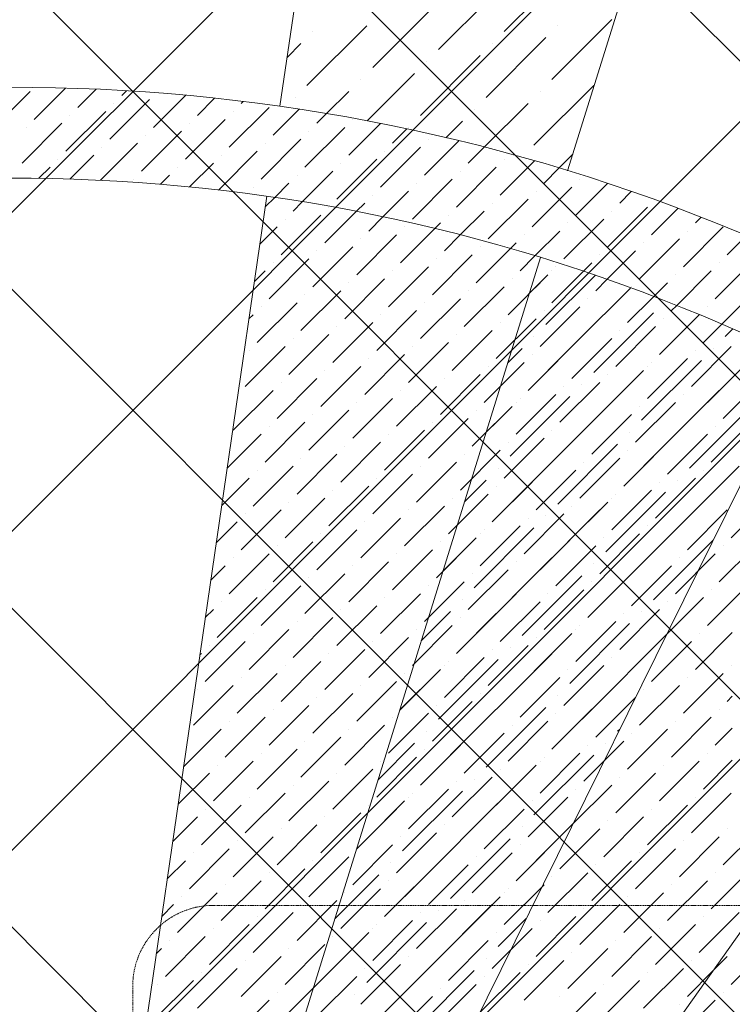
# Model space of a CAD drawing. Header units: millimetres. Extents: x -150 to 17700, y -24664 to 13830.
# Tile 47 of 58: x 11011 to 11802, y 8004 to 9095. Entities that reach past the tile are written whole.
import ezdxf

# ---------------------------------------------------------------- set-up
doc = ezdxf.new("R2010")
doc.units = ezdxf.units.MM
doc.header["$MEASUREMENT"] = 0
doc.linetypes.add('HIDDENX2', pattern=[19.05, 12.7, -6.35])
doc.layers.get('0').update_dxf_attribs({"lineweight": 5})
for name, color, linetype, lineweight, true_color in [('M-MEP-ELFA-CABLE', 1, 'HIDDENX2', 20, 0xff0000), ('RCP XREF$0$A-CEILING-01', 9, 'Continuous', 0, 0x808080), ('RCP XREF$0$A-CELING ELEMENT', 9, 'Continuous', 0, 0x808080)]:
    doc.layers.add(name, color=color, linetype=linetype, lineweight=lineweight, true_color=true_color)

# ---------------------------------------------------------------- blocks, each defined once
blk = doc.blocks.new('RCP XREF')
at = {"layer": 'RCP XREF$0$A-CEILING-01', "color": 8, "linetype": 'Continuous', "lineweight": 0, "true_color": 0x808080}
for p, q in [((12425.4, 6666.5), (5711.9, 13380)), ((12778.9, 7020.1), (6419, 13380)), ((11820, 8332.5), (6772.5, 13380)), ((13132.5, 7373.6), (7126.1, 13380)), ((13309.2, 7550.4), (7479.7, 13380)), ((12602.1, 6843.3), (6090, 13355.4)), ((6041.3, 3920), (14450, 12328.7)), ((6135, 3660.1), (14450, 11975.1)), ((6452, 3270), (14450, 11268)), ((6135, 3306.6), (11958.4, 9130)), ((6805.5, 3270), (11820, 8284.5))]:
    blk.add_line(p, q, dxfattribs=at)
at = {"layer": 'RCP XREF$0$A-CEILING-01', "color": 8, "lineweight": 0, "true_color": 0x808080}
for centre, radius, start, end in [((11004.6, 6932.9), 2087.3, 45.1925, 224.8075), ((11003.8, 6932.2), 1987.3, 45.2002, 224.7998)]:
    blk.add_arc(centre, radius, start, end, dxfattribs=at)
at = {"layer": 'RCP XREF$0$A-CELING ELEMENT', "color": 8, "lineweight": 0, "true_color": 0x808080}
for p, q in [((11619.3, 8927.6), (13146.8, 13830)), ((11300.2, 8999.2), (11925.2, 13280)), ((11045.4, 7253.5), (11285.7, 8899.5)), ((11094.5, 7243.2), (11589.3, 8831.4)), ((11141.6, 7225.4), (11878.8, 8716.6)), ((11185.4, 7200.4), (11893.7, 8200.4))]:
    blk.add_line(p, q, dxfattribs=at)
at = {"layer": 'RCP XREF$0$A-CELING ELEMENT', "color": 8, "linetype": 'Continuous', "lineweight": 0, "true_color": 0x808080, "transparency": 33554687}
for p, q in [((11548.9, 9081.9), (11615.2, 9148.2)), ((11476, 9062), (11542.3, 9128.3)), ((11403.1, 9042.1), (11469.3, 9108.4)), ((11601.9, 9028.9), (11668.2, 9095.2)), ((11330.1, 9022.2), (11396.4, 9088.5)), ((11608.6, 9088.5), (11608.6, 9088.5)), ((11336.8, 9081.9), (11336.8, 9081.9)), ((11529, 9009), (11595.3, 9075.3)), ((11308.1, 9053.3), (11323.5, 9068.7)), ((11535.6, 9068.7), (11535.6, 9068.7)), ((11456.1, 8989.1), (11522.4, 9055.4)), ((11462.7, 9048.8), (11462.7, 9048.8)), ((11389.8, 9028.9), (11389.8, 9028.9)), ((11397, 8983), (11449.5, 9035.5)), ((11027.4, 8984.7), (11062.1, 9019.4)), ((11076, 8997.9), (11096.3, 9018.2)), ((11582, 8956), (11648.3, 9022.2)), ((10978.8, 8971.4), (11023, 9015.6)), ((11111.4, 8962.6), (11155.6, 9006.8)), ((11124.6, 9011.2), (11129.9, 9016.4)), ((11160, 8975.8), (11195.6, 9011.5)), ((11208.6, 8989.1), (11227.7, 9008.2)), ((11316.9, 9009), (11316.9, 9009)), ((11352, 8991.1), (11376.5, 9015.6)), ((11588.7, 9015.6), (11588.7, 9015.6)), ((11115.8, 9002.4), (11115.8, 9002.4)), ((11244, 8953.7), (11288.2, 8997.9)), ((11257.2, 9002.4), (11259.4, 9004.6)), ((11292.6, 8967), (11321.6, 8996)), ((11515.8, 8995.7), (11515.8, 8995.7)), ((11526.9, 8953.8), (11575.4, 9002.4)), ((11062.8, 8949.3), (11107, 8993.5)), ((11067.2, 8989.1), (11067.2, 8989.1)), ((11195.3, 8940.5), (11239.5, 8984.7)), ((11248.4, 8993.5), (11248.4, 8993.5)), ((11341.2, 8980.3), (11352, 8991.1)), ((11381, 8984.7), (11381, 8984.7)), ((11014.1, 8936.1), (11058.3, 8980.3)), ((11018.6, 8975.8), (11018.6, 8975.8)), ((11199.8, 8980.3), (11199.8, 8980.3)), ((11327.9, 8931.6), (11372.1, 8975.8)), ((11376.5, 8944.9), (11411.7, 8980.1)), ((11425.2, 8958.2), (11441.1, 8974.1)), ((11442.8, 8975.8), (11442.8, 8975.8)), ((11484.3, 8964.3), (11502.5, 8982.5)), ((11146.7, 8927.2), (11190.9, 8971.4)), ((11151.1, 8967), (11151.1, 8967)), ((11279.3, 8918.4), (11323.5, 8962.6)), ((11332.3, 8971.4), (11332.3, 8971.4)), ((11464.9, 8962.6), (11464.9, 8962.6)), ((11101.2, 8917.1), (11142.3, 8958.2)), ((11102.5, 8953.7), (11102.5, 8953.7)), ((11283.7, 8958.2), (11283.7, 8958.2)), ((11411.9, 8909.6), (11456.1, 8953.7)), ((11460.5, 8922.8), (11498.6, 8960.9)), ((11509.1, 8936.1), (11526.9, 8953.8)), ((11053.9, 8940.5), (11053.9, 8940.5)), ((11067.2, 8918.5), (11093.7, 8944.9)), ((11231.9, 8906.3), (11274.9, 8949.3)), ((11235.1, 8944.9), (11235.1, 8944.9)), ((11363.3, 8896.3), (11407.5, 8940.5)), ((11416.3, 8949.3), (11416.3, 8949.3)), ((11548.9, 8940.5), (11548.9, 8940.5)), ((11568.8, 8942.7), (11568.8, 8942.7)), ((11609.7, 8930.6), (11625, 8945.9)), ((11032.7, 8919.3), (11045.1, 8931.6)), ((11186.5, 8931.6), (11186.5, 8931.6)), ((11200, 8909.8), (11226.3, 8936.1)), ((11367.7, 8936.1), (11367.7, 8936.1)), ((11495.9, 8887.5), (11540.1, 8931.6)), ((11544.5, 8900.7), (11582.4, 8938.6)), ((11593.1, 8914), (11609.7, 8930.6)), ((11137.9, 8918.4), (11137.9, 8918.4)), ((11167.6, 8912.7), (11177.7, 8922.8)), ((11319.1, 8922.8), (11319.1, 8922.8)), ((11325, 8893.3), (11358.9, 8927.2)), ((11447.2, 8874.2), (11491.4, 8918.4)), ((11500.3, 8927.2), (11500.3, 8927.2)), ((11632.9, 8918.4), (11632.9, 8918.4)), ((11270.5, 8909.6), (11270.5, 8909.6)), ((11294.4, 8898.1), (11310.2, 8914)), ((11451.7, 8914), (11451.7, 8914)), ((11579.8, 8865.4), (11624, 8909.6)), ((11628.4, 8878.6), (11663.4, 8913.5)), ((11283.9, 8887.6), (11294.4, 8898.1)), ((11403.1, 8900.7), (11403.1, 8900.7)), ((11414.3, 8876.6), (11442.8, 8905.1)), ((11584.3, 8905.1), (11584.3, 8905.1)), ((11677.1, 8891.9), (11689.7, 8904.6)), ((11314.7, 8883), (11325, 8893.3)), ((11354.4, 8887.5), (11354.4, 8887.5)), ((11384.9, 8882.6), (11394.2, 8891.9)), ((11531.2, 8852.1), (11575.4, 8896.3)), ((11535.6, 8891.9), (11535.6, 8891.9)), ((11663.8, 8843.3), (11708, 8887.5)), ((11712.4, 8856.5), (11741.6, 8885.7)), ((11301.4, 8834.4), (11345.6, 8878.6)), ((11350, 8847.7), (11384.9, 8882.6)), ((11398.6, 8860.9), (11414.3, 8876.6)), ((11487, 8878.6), (11487, 8878.6)), ((11500.2, 8856.5), (11526.8, 8883)), ((11668.2, 8883), (11668.2, 8883)), ((11761, 8869.8), (11767.2, 8875.9)), ((11277.9, 8846.2), (11297, 8865.4)), ((11305.8, 8874.2), (11305.8, 8874.2)), ((11438.4, 8865.4), (11438.4, 8865.4)), ((11471.9, 8863.5), (11478.2, 8869.8)), ((11615.2, 8830), (11659.4, 8874.2)), ((11619.6, 8869.8), (11619.6, 8869.8)), ((11747.8, 8821.2), (11792, 8865.4)), ((11385.4, 8812.3), (11429.6, 8856.5)), ((11434, 8825.6), (11471.9, 8863.5)), ((11482.6, 8838.8), (11500.2, 8856.5)), ((11571, 8856.5), (11571, 8856.5)), ((11583, 8833.2), (11610.8, 8860.9)), ((11752.2, 8860.9), (11752.2, 8860.9)), ((11796.4, 8834.4), (11817.4, 8855.4)), ((11336.8, 8799.1), (11381, 8843.3)), ((11389.8, 8852.1), (11389.8, 8852.1)), ((11522.4, 8843.3), (11522.4, 8843.3)), ((11555.7, 8841.3), (11562.2, 8847.7)), ((11699.2, 8807.9), (11743.4, 8852.1)), ((11703.6, 8847.7), (11703.6, 8847.7)), ((11341.2, 8838.8), (11341.2, 8838.8)), ((11469.3, 8790.2), (11513.5, 8834.4)), ((11518, 8803.5), (11555.7, 8841.3)), ((11566.6, 8816.7), (11583, 8833.2)), ((11655, 8834.4), (11655, 8834.4)), ((11662.9, 8807), (11694.7, 8838.8)), ((11288.2, 8785.8), (11332.3, 8830)), ((11292.6, 8825.6), (11292.6, 8825.6)), ((11420.7, 8777), (11464.9, 8821.2)), ((11473.8, 8830), (11473.8, 8830)), ((11606.3, 8821.2), (11606.3, 8821.2)), ((11636.6, 8816), (11646.1, 8825.6)), ((11783.1, 8785.8), (11827.3, 8830)), ((11787.5, 8825.6), (11787.5, 8825.6)), ((11271.8, 8804.8), (11283.7, 8816.7)), ((11425.2, 8816.7), (11425.2, 8816.7)), ((11553.3, 8768.1), (11597.5, 8812.3)), ((11595.3, 8757.1), (11649.8, 8811.5)), ((11601.9, 8816.7), (11601.9, 8816.7)), ((11601.9, 8781.4), (11636.6, 8816)), ((11738.9, 8812.3), (11738.9, 8812.3)), ((11740, 8778.1), (11778.7, 8816.7)), ((11372.1, 8763.7), (11416.3, 8807.9)), ((11376.5, 8803.5), (11376.5, 8803.5)), ((11504.7, 8754.9), (11548.9, 8799.1)), ((11557.7, 8807.9), (11557.7, 8807.9)), ((11577, 8791.8), (11588.7, 8803.5)), ((11650.5, 8794.6), (11662.9, 8807)), ((11690.3, 8799.1), (11690.3, 8799.1)), ((11714.6, 8788), (11730.1, 8803.5)), ((11323.5, 8750.5), (11367.7, 8794.6)), ((11327.9, 8790.2), (11327.9, 8790.2)), ((11509.1, 8794.6), (11509.1, 8794.6)), ((11637.3, 8746), (11681.5, 8790.2)), ((11668.2, 8777), (11688.9, 8797.6)), ((11685.9, 8759.3), (11714.6, 8788)), ((11274.9, 8737.2), (11319.1, 8781.4)), ((11279.3, 8777), (11279.3, 8777)), ((11456.1, 8741.6), (11500.3, 8785.8)), ((11460.5, 8781.4), (11460.5, 8781.4)), ((11588.7, 8732.8), (11632.9, 8777)), ((11641.7, 8785.8), (11641.7, 8785.8)), ((11734.5, 8772.6), (11740, 8778.1)), ((11774.3, 8777), (11774.3, 8777)), ((11790, 8757.3), (11814.1, 8781.4)), ((11265.8, 8763.4), (11270.5, 8768.1)), ((11407.5, 8728.4), (11451.7, 8772.6)), ((11411.9, 8768.1), (11411.9, 8768.1)), ((11593.1, 8772.6), (11593.1, 8772.6)), ((11648.3, 8704), (11714.6, 8770.3)), ((11721.3, 8723.9), (11765.2, 8767.8)), ((11721.3, 8723.9), (11765.2, 8767.8)), ((11765.2, 8767.8), (11765.4, 8768.1)), ((11358.9, 8715.1), (11403.1, 8759.3)), ((11363.3, 8754.9), (11363.3, 8754.9)), ((11540.1, 8719.5), (11584.3, 8763.7)), ((11544.5, 8759.3), (11544.5, 8759.3)), ((11655, 8763.7), (11655, 8763.7)), ((11672.6, 8710.7), (11716.8, 8754.9)), ((11725.7, 8763.7), (11725.7, 8763.7)), ((11769.9, 8737.2), (11790, 8757.3)), ((11310.2, 8701.8), (11354.4, 8746)), ((11491.4, 8706.3), (11535.6, 8750.5)), ((11495.9, 8746), (11495.9, 8746)), ((11575.4, 8684.2), (11641.7, 8750.5)), ((11582, 8743.8), (11582, 8743.8)), ((11677.1, 8750.5), (11677.1, 8750.5)), ((11794.2, 8743.8), (11802.3, 8752)), ((11261.6, 8688.6), (11305.8, 8732.8)), ((11314.7, 8741.6), (11314.7, 8741.6)), ((11442.8, 8693), (11487, 8737.2)), ((11447.2, 8732.8), (11447.2, 8732.8)), ((11624, 8697.4), (11668.2, 8741.6)), ((11628.4, 8737.2), (11628.4, 8737.2)), ((11756.6, 8688.6), (11800.8, 8732.8)), ((11774.3, 8670.9), (11838.9, 8735.5)), ((11266.1, 8728.4), (11266.1, 8728.4)), ((11394.2, 8679.7), (11438.4, 8723.9)), ((11553, 8714.8), (11568.8, 8730.6)), ((11575.4, 8684.2), (11619.6, 8728.4)), ((11579.8, 8723.9), (11579.8, 8723.9)), ((11761, 8728.4), (11761, 8728.4)), ((11780.9, 8730.6), (11780.9, 8730.6)), ((11398.6, 8719.5), (11398.6, 8719.5)), ((11526.8, 8670.9), (11571, 8715.1)), ((11701.4, 8651), (11767.7, 8717.3)), ((11708, 8675.3), (11752.2, 8719.5)), ((11712.4, 8715.1), (11712.4, 8715.1)), ((11345.6, 8666.5), (11389.8, 8710.7)), ((11350, 8706.3), (11350, 8706.3)), ((11478.2, 8657.6), (11522.4, 8701.8)), ((11531.2, 8710.7), (11531.2, 8710.7)), ((11659.4, 8662.1), (11703.6, 8706.3)), ((11663.8, 8701.8), (11663.8, 8701.8)), ((11708, 8710.7), (11708, 8710.7)), ((11297, 8653.2), (11341.2, 8697.4)), ((11301.4, 8693), (11301.4, 8693)), ((11482.6, 8697.4), (11482.6, 8697.4)), ((11610.8, 8648.8), (11655, 8693)), ((11628.4, 8631.1), (11694.7, 8697.4)), ((11635.1, 8690.8), (11635.1, 8690.8)), ((11792, 8653.2), (11836.2, 8697.4)), ((11796.4, 8693), (11796.4, 8693)), ((11248.4, 8640), (11292.6, 8684.2)), ((11429.6, 8644.4), (11473.8, 8688.6)), ((11434, 8684.2), (11434, 8684.2)), ((11562.2, 8635.5), (11606.3, 8679.7)), ((11615.2, 8688.6), (11615.2, 8688.6)), ((11743.4, 8640), (11787.5, 8684.2)), ((11747.8, 8679.7), (11747.8, 8679.7)), ((11381, 8631.1), (11425.2, 8675.3)), ((11385.4, 8670.9), (11385.4, 8670.9)), ((11555.5, 8611.2), (11621.8, 8677.5)), ((11562.2, 8670.9), (11562.2, 8670.9)), ((11566.6, 8675.3), (11566.6, 8675.3)), ((11694.7, 8626.7), (11738.9, 8670.9)), ((11332.3, 8617.9), (11376.5, 8662.1)), ((11336.8, 8657.6), (11336.8, 8657.6)), ((11513.5, 8622.3), (11557.7, 8666.5)), ((11518, 8662.1), (11518, 8662.1)), ((11529, 8637.7), (11548.9, 8657.6)), ((11646.1, 8613.5), (11690.3, 8657.6)), ((11699.2, 8666.5), (11699.2, 8666.5)), ((11754.4, 8598), (11820.7, 8664.3)), ((11761, 8657.6), (11761, 8657.6)), ((11283.7, 8604.6), (11327.9, 8648.8)), ((11464.9, 8609), (11509.1, 8653.2)), ((11469.3, 8648.8), (11469.3, 8648.8)), ((11650.5, 8653.2), (11650.5, 8653.2)), ((11778.7, 8604.6), (11822.9, 8648.8)), ((11241.6, 8597.8), (11279.3, 8635.5)), ((11288.2, 8644.4), (11288.2, 8644.4)), ((11416.3, 8595.8), (11460.5, 8640)), ((11420.7, 8635.5), (11420.7, 8635.5)), ((11597.5, 8600.2), (11641.7, 8644.4)), ((11601.9, 8640), (11601.9, 8640)), ((11681.5, 8578.1), (11747.8, 8644.4)), ((11688.1, 8637.8), (11688.1, 8637.8)), ((11730.1, 8591.4), (11774.3, 8635.5)), ((11783.1, 8644.4), (11783.1, 8644.4)), ((11367.7, 8582.5), (11411.9, 8626.7)), ((11548.9, 8586.9), (11593.1, 8631.1)), ((11553.3, 8626.7), (11553.3, 8626.7)), ((11608.6, 8558.2), (11674.8, 8624.5)), ((11734.5, 8631.1), (11734.5, 8631.1)), ((11319.1, 8569.3), (11363.3, 8613.5)), ((11372.1, 8622.3), (11372.1, 8622.3)), ((11500.3, 8573.7), (11544.5, 8617.9)), ((11504.7, 8613.5), (11504.7, 8613.5)), ((11615.2, 8617.9), (11615.2, 8617.9)), ((11681.5, 8578.1), (11725.7, 8622.3)), ((11685.9, 8617.9), (11685.9, 8617.9)), ((11323.5, 8609), (11323.5, 8609)), ((11451.7, 8560.4), (11495.9, 8604.6)), ((11535.6, 8538.3), (11601.9, 8604.6)), ((11632.9, 8564.8), (11677.1, 8609)), ((11637.3, 8604.6), (11637.3, 8604.6)), ((11270.5, 8556), (11314.7, 8600.2)), ((11274.9, 8595.8), (11274.9, 8595.8)), ((11403.1, 8547.2), (11447.2, 8591.4)), ((11456.1, 8600.2), (11456.1, 8600.2)), ((11542.3, 8598), (11542.3, 8598)), ((11584.3, 8551.6), (11628.4, 8595.8)), ((11588.7, 8591.4), (11588.7, 8591.4)), ((11734.5, 8525.1), (11800.8, 8591.4)), ((11765.4, 8556), (11809.6, 8600.2)), ((11769.9, 8595.8), (11769.9, 8595.8)), ((11235.6, 8556.4), (11266.1, 8586.9)), ((11407.5, 8586.9), (11407.5, 8586.9)), ((11505, 8560.7), (11529, 8584.7)), ((11535.6, 8538.3), (11579.8, 8582.5)), ((11716.8, 8542.7), (11761, 8586.9)), ((11721.3, 8582.5), (11721.3, 8582.5)), ((11741.1, 8584.7), (11741.1, 8584.7)), ((11354.4, 8533.9), (11398.6, 8578.1)), ((11358.9, 8573.7), (11358.9, 8573.7)), ((11487, 8525.1), (11531.2, 8569.3)), ((11540.1, 8578.1), (11540.1, 8578.1)), ((11661.6, 8505.2), (11727.9, 8571.5)), ((11668.2, 8529.5), (11712.4, 8573.7)), ((11672.6, 8569.3), (11672.6, 8569.3)), ((11305.8, 8520.6), (11350, 8564.8)), ((11310.2, 8560.4), (11310.2, 8560.4)), ((11491.4, 8564.8), (11491.4, 8564.8)), ((11619.6, 8516.2), (11663.8, 8560.4)), ((11668.2, 8564.8), (11668.2, 8564.8)), ((11800.8, 8520.6), (11845, 8564.8)), ((11257.2, 8507.4), (11301.4, 8551.6)), ((11438.4, 8511.8), (11482.6, 8556)), ((11442.8, 8551.6), (11442.8, 8551.6)), ((11588.7, 8485.3), (11655, 8551.6)), ((11624, 8556), (11624, 8556)), ((11752.2, 8507.4), (11796.4, 8551.6)), ((11229.5, 8515.1), (11252.8, 8538.3)), ((11261.6, 8547.2), (11261.6, 8547.2)), ((11389.8, 8498.5), (11434, 8542.7)), ((11394.2, 8538.3), (11394.2, 8538.3)), ((11571, 8503), (11615.2, 8547.2)), ((11575.4, 8542.7), (11575.4, 8542.7)), ((11595.3, 8545), (11595.3, 8545)), ((11703.6, 8494.1), (11747.8, 8538.3)), ((11756.6, 8547.2), (11756.6, 8547.2)), ((11341.2, 8485.3), (11385.4, 8529.5)), ((11515.8, 8465.4), (11582, 8531.7)), ((11522.4, 8489.7), (11566.6, 8533.9)), ((11526.8, 8529.5), (11526.8, 8529.5)), ((11708, 8533.9), (11708, 8533.9)), ((11292.6, 8472), (11336.8, 8516.2)), ((11345.6, 8525.1), (11345.6, 8525.1)), ((11473.8, 8476.4), (11518, 8520.6)), ((11478.2, 8516.2), (11478.2, 8516.2)), ((11522.4, 8525.1), (11522.4, 8525.1)), ((11655, 8480.9), (11699.2, 8525.1)), ((11659.4, 8520.6), (11659.4, 8520.6)), ((11714.6, 8452.1), (11780.7, 8518.2)), ((11787.5, 8472), (11831.7, 8516.2)), ((11297, 8511.8), (11297, 8511.8)), ((11425.2, 8463.2), (11469.3, 8507.4)), ((11481, 8483.7), (11509.1, 8511.8)), ((11606.3, 8467.6), (11650.5, 8511.8)), ((11610.8, 8507.4), (11610.8, 8507.4)), ((11721.3, 8511.8), (11721.3, 8511.8)), ((11792, 8511.8), (11792, 8511.8)), ((11244, 8458.8), (11288.2, 8503)), ((11248.4, 8498.5), (11248.4, 8498.5)), ((11376.5, 8449.9), (11420.7, 8494.1)), ((11429.6, 8503), (11429.6, 8503)), ((11557.7, 8454.4), (11601.9, 8498.5)), ((11562.2, 8494.1), (11562.2, 8494.1)), ((11641.7, 8432.3), (11708, 8498.5)), ((11738.9, 8458.8), (11783.1, 8503)), ((11743.4, 8498.5), (11743.4, 8498.5)), ((11223.5, 8473.7), (11239.5, 8489.7)), ((11381, 8489.7), (11381, 8489.7)), ((11509.1, 8441.1), (11553.3, 8485.3)), ((11648.3, 8491.9), (11648.3, 8491.9)), ((11690.3, 8445.5), (11734.5, 8489.7)), ((11694.7, 8485.3), (11694.7, 8485.3)), ((11327.9, 8436.7), (11372.1, 8480.9)), ((11332.3, 8476.4), (11332.3, 8476.4)), ((11460.5, 8427.8), (11504.7, 8472)), ((11513.5, 8480.9), (11513.5, 8480.9)), ((11568.8, 8412.4), (11635.1, 8478.7)), ((11575.4, 8472), (11575.4, 8472)), ((11641.7, 8432.3), (11685.9, 8476.4)), ((11646.1, 8472), (11646.1, 8472)), ((11279.3, 8423.4), (11323.5, 8467.6)), ((11283.7, 8463.2), (11283.7, 8463.2)), ((11464.9, 8467.6), (11464.9, 8467.6)), ((11593.1, 8419), (11637.3, 8463.2)), ((11774.3, 8423.4), (11818.5, 8467.6)), ((11778.7, 8463.2), (11778.7, 8463.2)), ((11230.7, 8410.2), (11274.9, 8454.4)), ((11235.1, 8449.9), (11235.1, 8449.9)), ((11411.9, 8414.6), (11456.1, 8458.8)), ((11416.3, 8454.4), (11416.3, 8454.4)), ((11495.9, 8392.5), (11562.2, 8458.8)), ((11502.5, 8452.1), (11502.5, 8452.1)), ((11544.5, 8405.7), (11588.7, 8449.9)), ((11597.5, 8458.8), (11597.5, 8458.8)), ((11725.7, 8410.2), (11769.9, 8454.4)), ((11730.1, 8449.9), (11730.1, 8449.9)), ((11217.4, 8432.3), (11226.3, 8441.1)), ((11363.3, 8401.3), (11407.5, 8445.5)), ((11367.7, 8441.1), (11367.7, 8441.1)), ((11457, 8406.6), (11489.2, 8438.9)), ((11548.9, 8445.5), (11548.9, 8445.5)), ((11677.1, 8396.9), (11721.3, 8441.1)), ((11701.4, 8438.9), (11701.4, 8438.9)), ((11314.7, 8388.1), (11358.9, 8432.3)), ((11319.1, 8427.8), (11319.1, 8427.8)), ((11495.9, 8392.5), (11540.1, 8436.7)), ((11500.3, 8432.3), (11500.3, 8432.3)), ((11628.4, 8383.6), (11672.6, 8427.8)), ((11681.5, 8436.7), (11681.5, 8436.7)), ((11266.1, 8374.8), (11310.2, 8419)), ((11447.2, 8379.2), (11491.4, 8423.4)), ((11451.7, 8419), (11451.7, 8419)), ((11621.8, 8359.3), (11688.1, 8425.6)), ((11628.4, 8419), (11628.4, 8419)), ((11632.9, 8423.4), (11632.9, 8423.4)), ((11217.4, 8361.5), (11261.6, 8405.7)), ((11270.5, 8414.6), (11270.5, 8414.6)), ((11398.6, 8366), (11442.8, 8410.2)), ((11403.1, 8405.7), (11403.1, 8405.7)), ((11548.9, 8339.4), (11615.2, 8405.7)), ((11579.8, 8370.4), (11624, 8414.6)), ((11584.3, 8410.2), (11584.3, 8410.2)), ((11694.7, 8379.2), (11728.8, 8413.3)), ((11712.4, 8361.5), (11756.6, 8405.7)), ((11761, 8374.8), (11802, 8415.8)), ((11765.4, 8414.6), (11765.4, 8414.6)), ((11221.9, 8401.3), (11221.9, 8401.3)), ((11350, 8352.7), (11394.2, 8396.9)), ((11531.2, 8357.1), (11575.4, 8401.3)), ((11535.6, 8396.9), (11535.6, 8396.9)), ((11555.5, 8399.1), (11555.5, 8399.1)), ((11716.8, 8401.3), (11716.8, 8401.3)), ((11211.4, 8390.9), (11213, 8392.5)), ((11301.4, 8339.4), (11345.6, 8383.6)), ((11354.4, 8392.5), (11354.4, 8392.5)), ((11476, 8319.6), (11542.3, 8385.9)), ((11482.6, 8343.9), (11526.8, 8388.1)), ((11487, 8383.6), (11487, 8383.6)), ((11663.8, 8348.3), (11708, 8392.5)), ((11668.2, 8388.1), (11668.2, 8388.1)), ((11305.8, 8379.2), (11305.8, 8379.2)), ((11434, 8330.6), (11478.2, 8374.8)), ((11482.6, 8379.2), (11482.6, 8379.2)), ((11615.2, 8335), (11659.4, 8379.2)), ((11619.6, 8374.8), (11619.6, 8374.8)), ((11800.8, 8379.2), (11800.8, 8379.2)), ((11252.8, 8326.2), (11297, 8370.4)), ((11257.2, 8366), (11257.2, 8366)), ((11433, 8329.6), (11469.3, 8366)), ((11438.4, 8370.4), (11438.4, 8370.4)), ((11566.6, 8321.8), (11610.8, 8366)), ((11681.5, 8366), (11681.5, 8366)), ((11747.8, 8326.2), (11792, 8370.4)), ((11752.2, 8366), (11752.2, 8366)), ((11204.2, 8312.9), (11248.4, 8357.1)), ((11208.6, 8352.7), (11208.6, 8352.7)), ((11385.4, 8317.4), (11429.6, 8361.5)), ((11389.8, 8357.1), (11389.8, 8357.1)), ((11518, 8308.5), (11562.2, 8352.7)), ((11571, 8361.5), (11571, 8361.5)), ((11601.9, 8286.4), (11668.2, 8352.7)), ((11699.2, 8312.9), (11743.4, 8357.1)), ((11703.6, 8352.7), (11703.6, 8352.7)), ((11336.8, 8304.1), (11381, 8348.3)), ((11341.2, 8343.9), (11341.2, 8343.9)), ((11522.4, 8348.3), (11522.4, 8348.3)), ((11608.6, 8346.1), (11608.6, 8346.1)), ((11650.5, 8299.7), (11694.7, 8343.9)), ((11796.4, 8339.4), (11802, 8345.1)), ((11288.2, 8290.8), (11332.3, 8335)), ((11292.6, 8330.6), (11292.6, 8330.6)), ((11469.3, 8295.3), (11513.5, 8339.4)), ((11473.8, 8335), (11473.8, 8335)), ((11529, 8266.5), (11595.3, 8332.8)), ((11601.9, 8286.4), (11646.1, 8330.6)), ((11655, 8339.4), (11655, 8339.4)), ((11787.5, 8330.6), (11787.5, 8330.6)), ((11239.5, 8277.6), (11283.7, 8321.8)), ((11420.7, 8282), (11464.9, 8326.2)), ((11425.2, 8321.8), (11425.2, 8321.8)), ((11535.6, 8326.2), (11535.6, 8326.2)), ((11606.3, 8326.2), (11606.3, 8326.2)), ((11734.5, 8277.6), (11778.7, 8321.8)), ((11193.3, 8266.7), (11235.1, 8308.5)), ((11244, 8317.4), (11244, 8317.4)), ((11372.1, 8268.7), (11416.3, 8312.9)), ((11376.5, 8308.5), (11376.5, 8308.5)), ((11456.1, 8246.6), (11522.4, 8312.9)), ((11553.3, 8273.2), (11597.5, 8317.4)), ((11557.7, 8312.9), (11557.7, 8312.9)), ((11674.8, 8306.3), (11677, 8308.4)), ((11685.9, 8264.3), (11730.1, 8308.5)), ((11738.9, 8317.4), (11738.9, 8317.4)), ((11783.1, 8290.8), (11802, 8309.7)), ((11323.5, 8255.5), (11367.7, 8299.7)), ((11462.7, 8306.3), (11462.7, 8306.3)), ((11504.7, 8259.9), (11548.9, 8304.1)), ((11509.1, 8299.7), (11509.1, 8299.7)), ((11690.3, 8304.1), (11690.3, 8304.1)), ((11274.9, 8242.2), (11319.1, 8286.4)), ((11327.9, 8295.3), (11327.9, 8295.3)), ((11409, 8252.6), (11449.5, 8293)), ((11456.1, 8246.6), (11500.3, 8290.8)), ((11460.5, 8286.4), (11460.5, 8286.4)), ((11637.3, 8251.1), (11681.5, 8295.3)), ((11641.7, 8290.8), (11641.7, 8290.8)), ((11661.6, 8293), (11661.6, 8293)), ((11279.3, 8282), (11279.3, 8282)), ((11407.5, 8233.4), (11451.7, 8277.6)), ((11582, 8213.5), (11648.3, 8279.8)), ((11588.7, 8237.8), (11632.9, 8282)), ((11593.1, 8277.6), (11593.1, 8277.6)), ((11769.9, 8242.2), (11802, 8274.4)), ((11774.3, 8282), (11774.3, 8282)), ((11226.3, 8229), (11270.5, 8273.2)), ((11230.7, 8268.7), (11230.7, 8268.7)), ((11358.9, 8220.1), (11403.1, 8264.3)), ((11411.9, 8273.2), (11411.9, 8273.2)), ((11540.1, 8224.5), (11584.3, 8268.7)), ((11544.5, 8264.3), (11544.5, 8264.3)), ((11588.7, 8273.2), (11588.7, 8273.2)), ((11721.3, 8229), (11765.4, 8273.2)), ((11725.7, 8268.7), (11725.7, 8268.7)), ((11187.2, 8225.3), (11221.9, 8259.9)), ((11363.3, 8259.9), (11363.3, 8259.9)), ((11491.4, 8211.3), (11535.6, 8255.5)), ((11509.1, 8193.6), (11575.4, 8259.9)), ((11515.8, 8253.3), (11515.8, 8253.3)), ((11672.6, 8215.7), (11716.8, 8259.9)), ((11677.1, 8255.5), (11677.1, 8255.5)), ((11310.2, 8206.9), (11354.4, 8251.1)), ((11314.7, 8246.6), (11314.7, 8246.6)), ((11442.8, 8198), (11487, 8242.2)), ((11495.9, 8251.1), (11495.9, 8251.1)), ((11624, 8202.4), (11668.2, 8246.6)), ((11628.4, 8242.2), (11628.4, 8242.2)), ((11261.6, 8193.6), (11305.8, 8237.8)), ((11266.1, 8233.4), (11266.1, 8233.4)), ((11436.2, 8173.7), (11502.5, 8240)), ((11442.8, 8233.4), (11442.8, 8233.4)), ((11447.2, 8237.8), (11447.2, 8237.8)), ((11575.4, 8189.2), (11619.6, 8233.4)), ((11756.6, 8193.6), (11800.8, 8237.8)), ((11761, 8233.4), (11761, 8233.4)), ((11213, 8180.3), (11257.2, 8224.5)), ((11217.4, 8220.1), (11217.4, 8220.1)), ((11385, 8175.5), (11429.6, 8220.1)), ((11394.2, 8184.8), (11438.4, 8229)), ((11398.6, 8224.5), (11398.6, 8224.5)), ((11526.8, 8175.9), (11571, 8220.1)), ((11579.8, 8229), (11579.8, 8229)), ((11708, 8180.3), (11752.2, 8224.5)), ((11712.4, 8220.1), (11712.4, 8220.1)), ((11181.2, 8183.9), (11208.6, 8211.3)), ((11345.6, 8171.5), (11389.8, 8215.7)), ((11350, 8211.3), (11350, 8211.3)), ((11531.2, 8215.7), (11531.2, 8215.7)), ((11659.4, 8167.1), (11703.6, 8211.3)), ((11297, 8158.3), (11341.2, 8202.4)), ((11301.4, 8198), (11301.4, 8198)), ((11478.2, 8162.7), (11522.4, 8206.9)), ((11482.6, 8202.4), (11482.6, 8202.4)), ((11562.2, 8140.6), (11625.1, 8203.5)), ((11568.8, 8200.2), (11568.8, 8200.2)), ((11610.8, 8153.8), (11655, 8198)), ((11663.8, 8206.9), (11663.8, 8206.9)), ((11792, 8158.3), (11834.1, 8200.4)), ((11796.4, 8198), (11796.4, 8198)), ((11248.4, 8145), (11292.6, 8189.2)), ((11429.6, 8149.4), (11473.8, 8193.6)), ((11434, 8189.2), (11434, 8189.2)), ((11489.2, 8120.7), (11555.5, 8187)), ((11615.2, 8193.6), (11615.2, 8193.6)), ((11743.4, 8145), (11787.5, 8189.2)), ((11252.8, 8184.8), (11252.8, 8184.8)), ((11381, 8136.2), (11425.2, 8180.3)), ((11495.9, 8180.3), (11495.9, 8180.3)), ((11562.2, 8140.6), (11606.3, 8184.8)), ((11566.6, 8180.3), (11566.6, 8180.3)), ((11747.8, 8184.8), (11747.8, 8184.8)), ((11199.8, 8131.7), (11244, 8175.9)), ((11204.2, 8171.5), (11204.2, 8171.5)), ((11332.3, 8122.9), (11376.5, 8167.1)), ((11385.4, 8175.9), (11385.4, 8175.9)), ((11416.3, 8100.8), (11482.6, 8167.1)), ((11513.5, 8127.3), (11557.7, 8171.5)), ((11518, 8167.1), (11518, 8167.1)), ((11694.7, 8131.7), (11738.9, 8175.9)), ((11699.2, 8171.5), (11699.2, 8171.5)), ((11175.1, 8142.5), (11195.3, 8162.7)), ((11336.8, 8162.7), (11336.8, 8162.7)), ((11422.9, 8160.5), (11422.9, 8160.5)), ((11464.9, 8114.1), (11509.1, 8158.3)), ((11646.1, 8118.5), (11690.3, 8162.7)), ((11650.5, 8158.3), (11650.5, 8158.3)), ((11283.7, 8109.6), (11327.9, 8153.8)), ((11288.2, 8149.4), (11288.2, 8149.4)), ((11361, 8098.5), (11409.7, 8147.2)), ((11416.3, 8100.8), (11460.5, 8145)), ((11469.3, 8153.8), (11469.3, 8153.8)), ((11597.5, 8105.2), (11641.7, 8149.4)), ((11601.9, 8145), (11601.9, 8145)), ((11778.7, 8109.6), (11822.9, 8153.8)), ((11783.1, 8149.4), (11783.1, 8149.4)), ((11235.1, 8096.4), (11279.3, 8140.6)), ((11239.5, 8136.2), (11239.5, 8136.2)), ((11420.7, 8140.6), (11420.7, 8140.6)), ((11548.9, 8092), (11593.1, 8136.2)), ((11730.1, 8096.4), (11774.3, 8140.6)), ((11734.5, 8136.2), (11734.5, 8136.2)), ((11186.5, 8083.1), (11230.7, 8127.3)), ((11190.9, 8122.9), (11190.9, 8122.9)), ((11367.7, 8087.5), (11411.9, 8131.7)), ((11372.1, 8127.3), (11372.1, 8127.3)), ((11500.3, 8078.7), (11544.5, 8122.9)), ((11548.9, 8127.3), (11548.9, 8127.3)), ((11553.3, 8131.7), (11553.3, 8131.7)), ((11681.5, 8083.1), (11725.7, 8127.3)), ((11685.9, 8122.9), (11685.9, 8122.9)), ((11169.1, 8101.1), (11182.1, 8114.1)), ((11319.1, 8074.3), (11363.3, 8118.5)), ((11323.5, 8114.1), (11323.5, 8114.1)), ((11469.3, 8047.8), (11535.6, 8114.1)), ((11504.7, 8118.5), (11504.7, 8118.5)), ((11632.9, 8069.9), (11677.1, 8114.1)), ((11270.5, 8061), (11314.7, 8105.2)), ((11274.9, 8100.8), (11274.9, 8100.8)), ((11451.7, 8065.4), (11495.9, 8109.6)), ((11456.1, 8105.2), (11456.1, 8105.2)), ((11476, 8107.4), (11476, 8107.4)), ((11584.3, 8056.6), (11628.4, 8100.8)), ((11637.3, 8109.6), (11637.3, 8109.6)), ((11765.4, 8061), (11809.6, 8105.2)), ((11769.9, 8100.8), (11769.9, 8100.8)), ((11221.9, 8047.8), (11266.1, 8092)), ((11396.4, 8027.9), (11462.7, 8094.2)), ((11403.1, 8052.2), (11447.2, 8096.4)), ((11407.5, 8092), (11407.5, 8092)), ((11542.3, 8067.7), (11573.3, 8098.7)), ((11588.7, 8096.4), (11588.7, 8096.4)), ((11716.8, 8047.8), (11761, 8092)), ((11173.2, 8034.5), (11217.4, 8078.7)), ((11226.3, 8087.5), (11226.3, 8087.5)), ((11354.4, 8038.9), (11398.6, 8083.1)), ((11358.9, 8078.7), (11358.9, 8078.7)), ((11403.1, 8087.5), (11403.1, 8087.5)), ((11535.6, 8043.3), (11579.8, 8087.5)), ((11540.1, 8083.1), (11540.1, 8083.1)), ((11668.2, 8034.5), (11712.4, 8078.7)), ((11721.3, 8087.5), (11721.3, 8087.5)), ((11177.7, 8074.3), (11177.7, 8074.3)), ((11305.8, 8025.7), (11350, 8069.9)), ((11337, 8021.5), (11389.8, 8074.3)), ((11487, 8030.1), (11531.2, 8074.3)), ((11491.4, 8069.9), (11491.4, 8069.9)), ((11672.6, 8074.3), (11672.6, 8074.3)), ((11800.8, 8025.7), (11845, 8069.9)), ((11163, 8059.7), (11168.8, 8065.4)), ((11257.2, 8012.4), (11301.4, 8056.6)), ((11310.2, 8065.4), (11310.2, 8065.4)), ((11438.4, 8016.8), (11482.6, 8061)), ((11442.8, 8056.6), (11442.8, 8056.6)), ((11619.6, 8021.2), (11663.8, 8065.4)), ((11624, 8061), (11624, 8061)), ((11780.7, 8040.9), (11796.4, 8056.6)), ((11261.6, 8052.2), (11261.6, 8052.2)), ((11389.8, 8003.6), (11434, 8047.8)), ((11529, 8054.4), (11529, 8054.4)), ((11571, 8008), (11615.2, 8052.2)), ((11575.4, 8047.8), (11575.4, 8047.8)), ((11756.6, 8052.2), (11756.6, 8052.2)), ((11208.6, 7999.2), (11252.8, 8043.3)), ((11213, 8038.9), (11213, 8038.9)), ((11341.2, 7990.3), (11385.4, 8034.5)), ((11394.2, 8043.3), (11394.2, 8043.3)), ((11449.5, 7974.8), (11515.8, 8041.1)), ((11456.1, 8034.5), (11456.1, 8034.5)), ((11522.4, 7994.7), (11566.6, 8038.9)), ((11526.8, 8034.5), (11526.8, 8034.5)), ((11703.6, 7999.2), (11747.8, 8043.3)), ((11708, 8038.9), (11708, 8038.9)), ((11752.2, 8012.4), (11780.7, 8040.9)), ((11160, 7985.9), (11204.2, 8030.1)), ((11164.4, 8025.7), (11164.4, 8025.7)), ((11345.6, 8030.1), (11345.6, 8030.1)), ((11473.8, 7981.5), (11518, 8025.7)), ((11655, 7985.9), (11699.2, 8030.1)), ((11659.4, 8025.7), (11659.4, 8025.7)), ((11292.6, 7977.1), (11336.8, 8021.2)), ((11297, 8016.8), (11297, 8016.8)), ((11376.5, 7955), (11442.8, 8021.2)), ((11383.2, 8014.6), (11383.2, 8014.6)), ((11425.2, 7968.2), (11469.3, 8012.4)), ((11478.2, 8021.2), (11478.2, 8021.2)), ((11606.3, 7972.6), (11650.5, 8016.8)), ((11610.8, 8012.4), (11610.8, 8012.4)), ((11792, 8016.8), (11792, 8016.8)), ((11244, 7963.8), (11288.2, 8008)), ((11429.6, 8008), (11429.6, 8008)), ((11738.9, 7963.8), (11783.1, 8008)), ((11743.4, 8003.6), (11743.4, 8003.6))]:
    blk.add_line(p, q, dxfattribs=at)

msp = doc.modelspace()

# ---------------------------------------------------------------- linework, layer by layer
at = {"layer": 'M-MEP-ELFA-CABLE', "ltscale": 0.1}
msp.add_lwpolyline([(11136.8, 7142), (11136.8, 8023.3, -0.414214), (11226.8, 8113.3), (15405.7, 8113.3, 0.414214), (15495.7, 8203.3), (15495.7, 11250)], format="xyb", dxfattribs=at)

# ---------------------------------------------------------------- block references
at = {"color": 8, "true_color": 0x808080}
msp.add_blockref('RCP XREF', (0, 0), dxfattribs=at)

doc.saveas('drawing.dxf')
